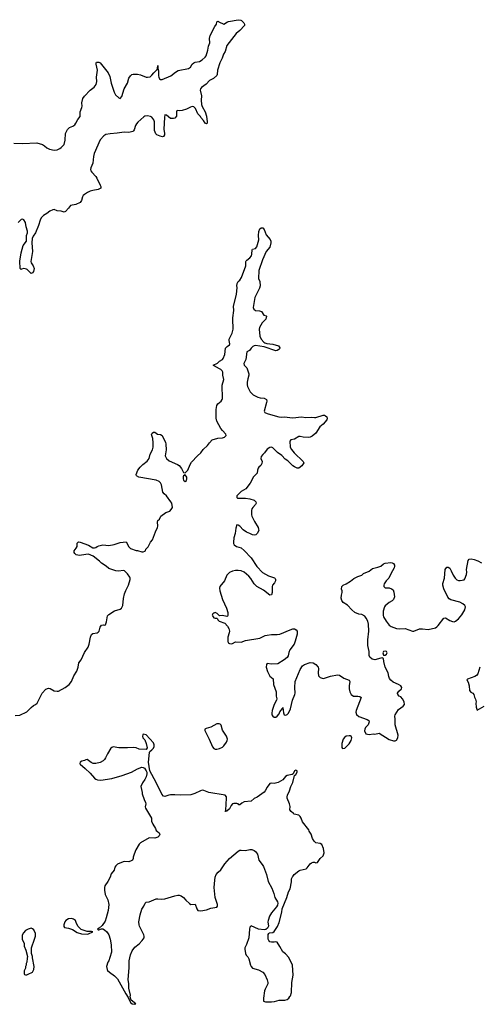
# Model space of a CAD drawing. Header units: inches. Extents: x 2354866 to 2448306, y 705012 to 877032.
# Tile 22 of 36: x 2400291 to 2406667, y 771245 to 784930. Entities that reach past the tile are written whole.
import ezdxf

# ---------------------------------------------------------------- set-up
doc = ezdxf.new("R2010")
doc.units = ezdxf.units.IN
doc.header["$MEASUREMENT"] = 0
doc.layers.add('C4707', color=7, linetype='Continuous')
doc.layers.add('C4708', color=7, linetype='Continuous')

msp = doc.modelspace()

# ---------------------------------------------------------------- linework, layer by layer
at = {"layer": 'C4707', "color": 6, "elevation": 100}
for points in [[(2400230, 775260), (2400295, 775265), (2400390, 775309), (2400449, 775371), (2400484, 775396), (2400512, 775410), (2400536, 775430), (2400602, 775570), (2400654, 775627), (2400690, 775641), (2400715, 775635), (2400770, 775603), (2400810, 775596), (2400830, 775598), (2400923, 775650), (2400978, 775690), (2401012, 775730), (2401043, 775810), (2401084, 775876), (2401103, 775930), (2401115, 775990), (2401145, 776035), (2401190, 776135), (2401244, 776210), (2401257, 776250), (2401274, 776350), (2401290, 776384), (2401310, 776399), (2401370, 776408), (2401383, 776417), (2401394, 776430), (2401410, 776485), (2401430, 776515), (2401458, 776518), (2401470, 776514), (2401482, 776518), (2401500, 776560), (2401514, 776646), (2401530, 776665), (2401607, 776713), (2401690, 776737), (2401707, 776753), (2401724, 776790), (2401734, 776886), (2401750, 776950), (2401765, 776995), (2401802, 777070), (2401827, 777150), (2401827, 777170), (2401822, 777182), (2401792, 777230), (2401750, 777272), (2401730, 777274), (2401670, 777266), (2401630, 777268), (2401530, 777301), (2401495, 777335), (2401430, 777376), (2401403, 777403), (2401312, 777472), (2401250, 777502), (2401210, 777499), (2401123, 777483), (2401078, 777490), (2401058, 777510), (2401050, 777526), (2401048, 777550), (2401076, 777584), (2401088, 777610), (2401090, 777654), (2401109, 777671), (2401134, 777670), (2401250, 777625), (2401310, 777591), (2401330, 777591), (2401350, 777596), (2401369, 777610), (2401390, 777617), (2401446, 777630), (2401530, 777623), (2401603, 777637), (2401690, 777664), (2401770, 777672), (2401810, 777602), (2401830, 777582), (2401910, 777551), (2401930, 777551), (2401990, 777532), (2402007, 777533), (2402030, 777542), (2402038, 777550), (2402046, 777570), (2402076, 777604), (2402109, 777670), (2402137, 777703), (2402177, 777810), (2402209, 777870), (2402214, 777890), (2402206, 777950), (2402214, 777970), (2402234, 777990), (2402255, 778030), (2402321, 778079), (2402379, 778101), (2402399, 778121), (2402414, 778150), (2402405, 778210), (2402393, 778230), (2402334, 778310), (2402299, 778339), (2402281, 778361), (2402265, 778465), (2402251, 778491), (2402232, 778512), (2402190, 778528), (2401948, 778570), (2401915, 778590), (2401909, 778609), (2401935, 778670), (2401965, 778710), (2402001, 778750), (2402065, 778795), (2402090, 778830), (2402106, 778890), (2402136, 778950), (2402148, 778990), (2402149, 779049), (2402142, 779110), (2402125, 779165), (2402135, 779185), (2402150, 779196), (2402170, 779196), (2402209, 779169), (2402250, 779163), (2402273, 779153), (2402289, 779110), (2402318, 779058), (2402325, 779030), (2402327, 778950), (2402316, 778870), (2402330, 778831), (2402370, 778798), (2402486, 778750), (2402510, 778733), (2402543, 778690), (2402570, 778638), (2402590, 778631), (2402629, 778670), (2402661, 778750), (2402682, 778778), (2402764, 778870), (2402809, 778911), (2402844, 778956), (2402902, 779010), (2402930, 779051), (2402969, 779090), (2403047, 779113), (2403110, 779120), (2403137, 779130), (2403161, 779150), (2403157, 779170), (2403110, 779220), (2403088, 779250), (2403032, 779350), (2403021, 779390), (2403023, 779510), (2403030, 779570), (2403045, 779590), (2403094, 779626), (2403108, 779650), (2403113, 779667), (2403104, 779850), (2403128, 779930), (2403116, 779990), (2403115, 780000)], [(2403477, 780000), (2403477, 779990), (2403461, 779939), (2403454, 779890), (2403454, 779854), (2403460, 779830), (2403496, 779756), (2403535, 779715), (2403602, 779682), (2403634, 779674), (2403692, 779670), (2403721, 779650), (2403726, 779630), (2403723, 779610), (2403691, 779490), (2403701, 779470), (2403730, 779456), (2403842, 779422), (2403892, 779412), (2403930, 779407), (2403970, 779409), (2404090, 779395), (2404210, 779410), (2404270, 779402), (2404350, 779406), (2404390, 779401), (2404410, 779403), (2404510, 779432), (2404530, 779432), (2404545, 779425), (2404561, 779410), (2404566, 779390), (2404559, 779370), (2404508, 779310), (2404465, 779270), (2404410, 779181), (2404358, 779142), (2404330, 779128), (2404310, 779125), (2404230, 779130), (2404190, 779137), (2404170, 779135), (2404110, 779099), (2404062, 779090), (2404046, 779074), (2404053, 778990), (2404070, 778955), (2404108, 778908), (2404232, 778790), (2404242, 778770), (2404216, 778730), (2404170, 778699), (2404150, 778699), (2404110, 778716), (2404090, 778729), (2404020, 778800), (2403984, 778824), (2403934, 778874), (2403876, 778916), (2403810, 778980), (2403790, 778987), (2403770, 778985), (2403730, 778963), (2403695, 778910), (2403670, 778886), (2403650, 778857), (2403645, 778830), (2403660, 778790), (2403659, 778761), (2403646, 778734), (2403615, 778710), (2403605, 778695), (2403597, 778670), (2403592, 778628), (2403543, 778577), (2403496, 778490), (2403437, 778410), (2403369, 778371), (2403311, 778310), (2403308, 778288), (2403320, 778280), (2403430, 778280), (2403490, 778270), (2403550, 778252), (2403573, 778230), (2403579, 778210), (2403571, 778190), (2403531, 778150), (2403517, 778130), (2403512, 778110), (2403516, 778050), (2403519, 778030), (2403555, 777955), (2403605, 777870), (2403613, 777850), (2403614, 777830), (2403593, 777790), (2403575, 777770), (2403550, 777764), (2403530, 777768), (2403490, 777789), (2403446, 777806), (2403398, 777838), (2403350, 777889), (2403330, 777904), (2403310, 777908), (2403296, 777864), (2403288, 777790), (2403268, 777730), (2403262, 777670), (2403264, 777650), (2403273, 777630), (2403305, 777610), (2403370, 777588), (2403414, 777554), (2403509, 777450), (2403590, 777330), (2403666, 777246), (2403750, 777200), (2403832, 777172), (2403842, 777162), (2403848, 777150), (2403848, 777130), (2403835, 777105), (2403807, 777070), (2403803, 777050), (2403802, 776970), (2403790, 776935), (2403770, 776933), (2403681, 777001), (2403587, 777050), (2403550, 777090), (2403503, 777163), (2403476, 777196), (2403411, 777251), (2403370, 777268), (2403330, 777273), (2403290, 777274), (2403250, 777267), (2403210, 777248), (2403188, 777230), (2403173, 777210), (2403139, 777130), (2403076, 777050), (2403067, 777030), (2403075, 776990), (2403112, 776872), (2403168, 776750), (2403184, 776690), (2403185, 776650), (2403180, 776640), (2403170, 776635), (2403110, 776649), (2403070, 776646), (2403038, 776678), (2403010, 776689), (2402990, 776681), (2402976, 776670), (2402968, 776652), (2402970, 776642), (2402990, 776618), (2403010, 776612), (2403033, 776613), (2403042, 776602), (2403045, 776590), (2403065, 776570), (2403141, 776541), (2403181, 776501), (2403197, 776470), (2403206, 776430), (2403204, 776410), (2403184, 776350), (2403183, 776290), (2403191, 776270), (2403210, 776259), (2403230, 776257), (2403250, 776262), (2403290, 776284), (2403370, 776280), (2403430, 776303), (2403630, 776333), (2403705, 776370), (2403730, 776377), (2403790, 776386), (2403870, 776384), (2403910, 776390), (2404050, 776452), (2404090, 776465), (2404110, 776464), (2404137, 776450), (2404149, 776429), (2404150, 776390), (2404122, 776290), (2404105, 776250), (2404049, 776170), (2404034, 776134), (2404023, 776090), (2404010, 776066), (2403970, 776031), (2403881, 775978), (2403791, 775971), (2403730, 775984), (2403722, 775970), (2403719, 775930), (2403735, 775870), (2403767, 775807), (2403813, 775770), (2403822, 775690), (2403857, 775590), (2403859, 775530), (2403867, 775490), (2403863, 775470), (2403827, 775413), (2403799, 775330), (2403795, 775290), (2403798, 775270), (2403810, 775248), (2403830, 775237), (2403850, 775236), (2403870, 775250), (2403897, 775283), (2403909, 775311), (2403944, 775356), (2403950, 775371), (2403958, 775298), (2403969, 775269), (2403990, 775264), (2404010, 775272), (2404030, 775290), (2404056, 775350), (2404082, 775470), (2404118, 775550), (2404121, 775570), (2404115, 775650), (2404123, 775730), (2404190, 775900), (2404221, 775950), (2404250, 775970), (2404330, 775994), (2404370, 775992), (2404410, 775970), (2404440, 775930), (2404445, 775910), (2404442, 775850), (2404447, 775810), (2404467, 775787), (2404510, 775775), (2404530, 775778), (2404613, 775807), (2404710, 775825), (2404738, 775818), (2404798, 775778), (2404873, 775750), (2404882, 775730), (2404872, 775670), (2404872, 775630), (2404879, 775590), (2404899, 775550), (2404930, 775526), (2404990, 775528), (2405022, 775522), (2405038, 775510), (2404968, 775330), (2404966, 775306), (2404973, 775273), (2405004, 775244), (2405124, 775204), (2405145, 775190), (2405151, 775171), (2405138, 775130), (2405101, 775090), (2405091, 775070), (2405086, 775046), (2405105, 775005), (2405150, 774996), (2405210, 775003), (2405230, 775001), (2405290, 775014), (2405430, 774925), (2405490, 774907), (2405510, 774907), (2405530, 774915), (2405550, 774950), (2405554, 774987), (2405512, 775130), (2405513, 775210), (2405506, 775250), (2405512, 775270), (2405559, 775341), (2405623, 775390), (2405639, 775410), (2405635, 775450), (2405614, 775490), (2405590, 775518), (2405569, 775530), (2405549, 775550), (2405545, 775565), (2405544, 775570), (2405563, 775597), (2405599, 775630), (2405604, 775650), (2405589, 775670), (2405557, 775690), (2405484, 775724), (2405453, 775750), (2405434, 775774), (2405422, 775802), (2405415, 775850), (2405372, 775932), (2405352, 776010), (2405348, 776050), (2405330, 776059), (2405310, 776057), (2405230, 776035), (2405210, 776036), (2405190, 776041), (2405158, 776070), (2405152, 776092), (2405150, 776150), (2405129, 776230), (2405132, 776310), (2405146, 776430), (2405141, 776530), (2405130, 776569), (2405110, 776613), (2405090, 776640), (2405050, 776662), (2405007, 776667), (2404950, 776689), (2404907, 776727), (2404850, 776794), (2404790, 776829), (2404770, 776858), (2404761, 776890), (2404764, 776930), (2404773, 776970), (2404773, 776990), (2404765, 777015), (2404769, 777050), (2404789, 777070), (2404830, 777087), (2404890, 777126), (2404936, 777164), (2404990, 777191), (2405050, 777211), (2405069, 777231), (2405150, 777266), (2405198, 777302), (2405270, 777319), (2405310, 777334), (2405350, 777365), (2405370, 777375), (2405450, 777384), (2405470, 777382), (2405488, 777370), (2405500, 777350), (2405503, 777330), (2405499, 777310), (2405451, 777230), (2405421, 777170), (2405385, 777130), (2405358, 777090), (2405352, 777070), (2405354, 777050), (2405370, 777034), (2405430, 777032), (2405460, 777020), (2405484, 777004), (2405495, 776975), (2405501, 776910), (2405488, 776872), (2405470, 776853), (2405430, 776829), (2405370, 776781), (2405361, 776770), (2405345, 776710), (2405344, 776650), (2405350, 776630), (2405384, 776570), (2405430, 776516), (2405457, 776497), (2405530, 776468), (2405570, 776462), (2405650, 776466), (2405752, 776432), (2405770, 776433), (2405850, 776463), (2405890, 776465), (2405970, 776454), (2406070, 776479), (2406090, 776491), (2406109, 776510), (2406190, 776613), (2406210, 776615), (2406270, 776581), (2406310, 776565), (2406330, 776563), (2406350, 776569), (2406390, 776601), (2406440, 776660), (2406481, 776730), (2406490, 776770), (2406480, 776790), (2406454, 776810), (2406410, 776833), (2406285, 776865), (2406261, 776881), (2406245, 776905), (2406190, 777018), (2406172, 777070), (2406175, 777095), (2406196, 777170), (2406208, 777290), (2406230, 777319), (2406250, 777321), (2406270, 777307), (2406292, 777270), (2406316, 777210), (2406347, 777167), (2406370, 777145), (2406390, 777136), (2406414, 777134), (2406470, 777143), (2406482, 777158), (2406503, 777217), (2406507, 777250), (2406502, 777290), (2406528, 777412), (2406542, 777430), (2406570, 777435), (2406610, 777427), (2406659, 777410), (2406710, 777380)], [(2406690, 775930), (2406662, 775838), (2406644, 775816), (2406620, 775800), (2406516, 775764), (2406507, 775753), (2406524, 775724), (2406540, 775670), (2406547, 775607), (2406564, 775584), (2406591, 775570), (2406603, 775550), (2406613, 775513), (2406628, 775488), (2406637, 775450), (2406634, 775430), (2406637, 775377), (2406650, 775334), (2406750, 775391)]]:
    msp.add_lwpolyline(points, dxfattribs=at)
for points in [[(2402590, 778602), (2402570, 778589), (2402564, 778576), (2402564, 778550), (2402568, 778532), (2402590, 778511), (2402610, 778525), (2402616, 778550), (2402614, 778570)], [(2405370, 776155), (2405350, 776149), (2405338, 776130), (2405350, 776098), (2405370, 776099), (2405390, 776111), (2405398, 776130), (2405390, 776149)], [(2403064, 775144), (2403030, 775142), (2402950, 775095), (2402882, 775078), (2402866, 775070), (2402863, 775050), (2402924, 774930), (2402970, 774825), (2402990, 774802), (2403010, 774792), (2403030, 774789), (2403070, 774798), (2403110, 774821), (2403130, 774839), (2403166, 774890), (2403176, 774910), (2403178, 774930), (2403167, 774970), (2403113, 775053), (2403090, 775124), (2403078, 775138)], [(2402010, 774998), (2402002, 774990), (2401998, 774970), (2402001, 774950), (2402030, 774922), (2402051, 774870), (2402062, 774810), (2402050, 774786), (2401950, 774789), (2401909, 774809), (2401870, 774816), (2401790, 774810), (2401671, 774811), (2401590, 774822), (2401570, 774816), (2401557, 774803), (2401512, 774728), (2401486, 774670), (2401471, 774649), (2401450, 774630), (2401410, 774608), (2401350, 774590), (2401313, 774593), (2401284, 774604), (2401230, 774646), (2401210, 774645), (2401190, 774633), (2401155, 774625), (2401132, 774610), (2401126, 774590), (2401130, 774582), (2401203, 774523), (2401270, 774457), (2401329, 774389), (2401350, 774373), (2401375, 774365), (2401418, 774362), (2401570, 774381), (2401715, 774425), (2401847, 774473), (2401930, 774519), (2401990, 774539), (2402010, 774538), (2402026, 774526), (2402051, 774490), (2402058, 774470), (2402061, 774450), (2402050, 774408), (2402031, 774370), (2401997, 774323), (2401976, 774270), (2401996, 774190), (2401996, 774170), (2402021, 774090), (2402039, 774050), (2402043, 774030), (2402035, 773990), (2402041, 773970), (2402080, 773900), (2402126, 773830), (2402126, 773790), (2402141, 773750), (2402179, 773690), (2402190, 773662), (2402205, 773645), (2402231, 773630), (2402238, 773610), (2402230, 773586), (2402214, 773570), (2402170, 773555), (2402090, 773559), (2401971, 773490), (2401951, 773469), (2401906, 773394), (2401881, 773330), (2401871, 773290), (2401871, 773270), (2401858, 773250), (2401843, 773237), (2401810, 773225), (2401750, 773229), (2401730, 773226), (2401650, 773192), (2401628, 773170), (2401615, 773150), (2401605, 773110), (2401561, 773059), (2401547, 773010), (2401516, 772950), (2401475, 772890), (2401468, 772870), (2401468, 772830), (2401479, 772770), (2401516, 772696), (2401530, 772630), (2401522, 772550), (2401495, 772445), (2401478, 772402), (2401438, 772342), (2401398, 772302), (2401374, 772290), (2401382, 772282), (2401390, 772282), (2401428, 772292), (2401448, 772292), (2401470, 772282), (2401505, 772250), (2401531, 772210), (2401551, 772151), (2401561, 772070), (2401566, 771970), (2401546, 771894), (2401531, 771849), (2401518, 771830), (2401498, 771770), (2401506, 771730), (2401514, 771714), (2401538, 771690), (2401610, 771641), (2401650, 771598), (2401767, 771390), (2401800, 771340), (2401832, 771270), (2401854, 771250), (2401890, 771245), (2401906, 771250), (2401842, 771302), (2401835, 771315), (2401828, 771348), (2401832, 771372), (2401809, 771469), (2401809, 771529), (2401798, 771590), (2401812, 771750), (2401812, 771850), (2401830, 771932), (2401853, 771990), (2401890, 772039), (2401953, 772087), (2401996, 772130), (2402020, 772170), (2402022, 772190), (2402018, 772210), (2401958, 772330), (2401950, 772350), (2401946, 772390), (2401964, 772490), (2401989, 772569), (2402017, 772610), (2402034, 772650), (2402050, 772666), (2402090, 772671), (2402190, 772711), (2402210, 772713), (2402268, 772708), (2402310, 772713), (2402450, 772753), (2402490, 772763), (2402510, 772763), (2402534, 772754), (2402570, 772731), (2402603, 772690), (2402650, 772645), (2402670, 772633), (2402730, 772635), (2402754, 772570), (2402770, 772548), (2402810, 772544), (2402890, 772557), (2402950, 772579), (2403030, 772594), (2403042, 772610), (2403041, 772630), (2403009, 772729), (2402996, 772870), (2403002, 772970), (2403010, 773013), (2403024, 773050), (2403050, 773082), (2403086, 773114), (2403143, 773197), (2403209, 773271), (2403327, 773373), (2403350, 773385), (2403370, 773388), (2403430, 773384), (2403490, 773398), (2403517, 773397), (2403550, 773384), (2403570, 773370), (2403597, 773330), (2403618, 773250), (2403664, 773190), (2403681, 773161), (2403721, 773050), (2403747, 772950), (2403798, 772858), (2403826, 772786), (2403839, 772730), (2403876, 772670), (2403879, 772650), (2403875, 772625), (2403861, 772599), (2403790, 772516), (2403762, 772470), (2403746, 772410), (2403743, 772390), (2403748, 772332), (2403736, 772304), (2403714, 772286), (2403690, 772282), (2403610, 772291), (2403510, 772334), (2403490, 772317), (2403484, 772290), (2403478, 772170), (2403445, 772075), (2403423, 772030), (2403419, 772010), (2403432, 771950), (2403439, 771930), (2403464, 771904), (2403478, 771878), (2403498, 771790), (2403508, 771768), (2403530, 771749), (2403610, 771723), (2403673, 771690), (2403698, 771658), (2403730, 771584), (2403740, 771550), (2403739, 771530), (2403704, 771456), (2403697, 771430), (2403679, 771330), (2403682, 771290), (2403710, 771279), (2403790, 771280), (2403836, 771284), (2403898, 771302), (2403978, 771302), (2404010, 771311), (2404034, 771330), (2404049, 771351), (2404057, 771363), (2404070, 771410), (2404076, 771550), (2404095, 771650), (2404082, 771790), (2404033, 771893), (2403985, 771945), (2403950, 771974), (2403910, 772050), (2403870, 772109), (2403850, 772114), (2403831, 772109), (2403790, 772109), (2403770, 772115), (2403753, 772130), (2403746, 772150), (2403747, 772213), (2403753, 772227), (2403763, 772237), (2403810, 772244), (2403830, 772256), (2403874, 772326), (2403900, 772380), (2403934, 772526), (2403941, 772570), (2404005, 772730), (2404027, 772810), (2404050, 772850), (2404069, 772949), (2404068, 772990), (2404082, 773018), (2404090, 773022), (2404109, 773051), (2404170, 773101), (2404190, 773111), (2404275, 773130), (2404290, 773141), (2404330, 773198), (2404350, 773211), (2404370, 773221), (2404390, 773221), (2404410, 773211), (2404430, 773218), (2404469, 773270), (2404510, 773308), (2404523, 773350), (2404515, 773410), (2404490, 773464), (2404470, 773480), (2404410, 773487), (2404387, 773510), (2404361, 773550), (2404344, 773610), (2404316, 773650), (2404309, 773670), (2404222, 773782), (2404206, 773830), (2404190, 773855), (2404170, 773874), (2404109, 773889), (2404097, 773897), (2404066, 773926), (2404049, 773950), (2404053, 773993), (2404044, 774030), (2404009, 774110), (2404009, 774130), (2404014, 774150), (2404044, 774210), (2404061, 774270), (2404089, 774330), (2404113, 774427), (2404130, 774441), (2404149, 774470), (2404149, 774490), (2404130, 774498), (2404111, 774490), (2404091, 774449), (2404080, 774440), (2404010, 774425), (2403988, 774412), (2403950, 774366), (2403885, 774330), (2403830, 774313), (2403790, 774317), (2403770, 774313), (2403730, 774261), (2403703, 774210), (2403688, 774192), (2403595, 774125), (2403550, 774105), (2403510, 774070), (2403410, 774061), (2403378, 774042), (2403350, 774017), (2403338, 774018), (2403329, 774030), (2403310, 774037), (2403270, 774036), (2403251, 774030), (2403231, 774010), (2403210, 773964), (2403170, 773928), (2403150, 773926), (2403156, 773944), (2403168, 774110), (2403168, 774130), (2403150, 774151), (2402922, 774190), (2402850, 774217), (2402830, 774220), (2402806, 774214), (2402725, 774175), (2402670, 774157), (2402530, 774150), (2402450, 774156), (2402390, 774156), (2402367, 774153), (2402310, 774133), (2402290, 774138), (2402266, 774166), (2402188, 774330), (2402100, 774490), (2402082, 774610), (2402094, 774746), (2402101, 774759), (2402130, 774781), (2402150, 774805), (2402159, 774830), (2402159, 774850), (2402150, 774879), (2402049, 774989)], [(2404870, 774977), (2404830, 774970), (2404805, 774955), (2404787, 774930), (2404770, 774870), (2404770, 774814), (2404778, 774798), (2404810, 774805), (2404873, 774867), (2404899, 774910), (2404908, 774950), (2404898, 774970), (2404890, 774975)], [(2401010, 772436), (2400970, 772435), (2400931, 772410), (2400919, 772390), (2400905, 772350), (2400905, 772325), (2400913, 772313), (2400970, 772305), (2401026, 772286), (2401090, 772245), (2401150, 772225), (2401230, 772221), (2401250, 772226), (2401306, 772250), (2401290, 772255), (2401230, 772255), (2401144, 772284), (2401105, 772325), (2401081, 772370), (2401069, 772410), (2401038, 772430)], [(2400450, 772302), (2400410, 772289), (2400370, 772269), (2400342, 772238), (2400325, 772205), (2400325, 772150), (2400352, 772090), (2400353, 772053), (2400377, 771997), (2400402, 771910), (2400393, 771887), (2400392, 771830), (2400382, 771810), (2400382, 771790), (2400372, 771770), (2400372, 771748), (2400354, 771710), (2400354, 771670), (2400358, 771658), (2400370, 771654), (2400390, 771654), (2400410, 771662), (2400468, 771692), (2400488, 771730), (2400494, 771770), (2400468, 771890), (2400468, 771910), (2400455, 771950), (2400455, 772030), (2400499, 772150), (2400509, 772191), (2400509, 772230), (2400490, 772278), (2400470, 772295)]]:
    msp.add_lwpolyline(points, close=True, dxfattribs=at)
at = {"layer": 'C4708', "color": 6, "elevation": 100}
for points in [[(2400210, 783215), (2400330, 783209), (2400530, 783221), (2400610, 783196), (2400638, 783178), (2400670, 783148), (2400705, 783130), (2400770, 783117), (2400810, 783122), (2400850, 783139), (2400870, 783153), (2400910, 783197), (2400925, 783255), (2400929, 783350), (2400955, 783405), (2400986, 783434), (2401030, 783452), (2401056, 783470), (2401073, 783490), (2401098, 783542), (2401130, 783587), (2401130, 783650), (2401155, 783710), (2401158, 783730), (2401154, 783774), (2401167, 783833), (2401193, 783867), (2401272, 783950), (2401328, 783992), (2401355, 784030), (2401366, 784070), (2401360, 784130), (2401375, 784230), (2401355, 784310), (2401354, 784330), (2401361, 784339), (2401390, 784342), (2401410, 784332), (2401519, 784190), (2401543, 784143), (2401563, 784050), (2401603, 783923), (2401625, 783885), (2401670, 783843), (2401690, 783836), (2401710, 783865), (2401745, 783970), (2401790, 784050), (2401810, 784118), (2401830, 784150), (2401850, 784169), (2401870, 784175), (2401930, 784174), (2401970, 784164), (2402050, 784132), (2402070, 784130), (2402103, 784137), (2402130, 784159), (2402155, 784190), (2402203, 784237), (2402209, 784250), (2402210, 784294), (2402214, 784290), (2402211, 784250), (2402219, 784219), (2402220, 784150), (2402225, 784130), (2402237, 784110), (2402250, 784098), (2402270, 784097), (2402391, 784149), (2402458, 784202), (2402496, 784224), (2402638, 784250), (2402668, 784270), (2402689, 784310), (2402714, 784330), (2402730, 784339), (2402790, 784350), (2402830, 784374), (2402871, 784410), (2402883, 784430), (2402907, 784507), (2402916, 784564), (2402937, 784610), (2402931, 784670), (2402940, 784710), (2403003, 784837), (2403029, 784870), (2403030, 784894), (2403036, 784904), (2403050, 784911), (2403061, 784901), (2403130, 784868), (2403178, 784902), (2403194, 784906), (2403330, 784930), (2403364, 784924), (2403377, 784917), (2403407, 784887), (2403415, 784870), (2403417, 784850), (2403350, 784780), (2403301, 784739), (2403170, 784573), (2403148, 784490), (2403126, 784450), (2403106, 784394), (2403090, 784369), (2403075, 784330), (2403042, 784230), (2403038, 784170), (2403030, 784154), (2402985, 784115), (2402930, 784086), (2402884, 784036), (2402817, 783990), (2402805, 783970), (2402802, 783950), (2402819, 783870), (2402812, 783810), (2402819, 783750), (2402826, 783726), (2402871, 783649), (2402887, 783590), (2402899, 783510), (2402896, 783490), (2402890, 783485), (2402869, 783490), (2402847, 783527), (2402810, 783569), (2402804, 783584), (2402770, 783622), (2402736, 783696), (2402710, 783718), (2402690, 783722), (2402664, 783716), (2402610, 783687), (2402550, 783669), (2402510, 783664), (2402490, 783669), (2402478, 783662), (2402471, 783649), (2402470, 783590), (2402450, 783564), (2402430, 783556), (2402390, 783559), (2402330, 783602), (2402310, 783606), (2402303, 783570), (2402295, 783410), (2402304, 783350), (2402303, 783330), (2402290, 783309), (2402276, 783304), (2402244, 783310), (2402199, 783330), (2402184, 783344), (2402164, 783390), (2402165, 783510), (2402158, 783538), (2402130, 783575), (2402110, 783585), (2402070, 783592), (2402032, 783588), (2402019, 783581), (2401932, 783508), (2401915, 783485), (2401902, 783458), (2401882, 783398), (2401874, 783386), (2401862, 783378), (2401810, 783364), (2401746, 783366), (2401648, 783352), (2401550, 783346), (2401490, 783333), (2401463, 783317), (2401410, 783261), (2401328, 783070), (2401318, 783030), (2401306, 782934), (2401280, 782870), (2401277, 782850), (2401280, 782830), (2401292, 782810), (2401349, 782750), (2401362, 782730), (2401410, 782630), (2401417, 782610), (2401417, 782590), (2401381, 782570), (2401310, 782558), (2401270, 782545), (2401236, 782530), (2401190, 782501), (2401173, 782487), (2401164, 782470), (2401150, 782415), (2401131, 782390), (2401070, 782363), (2400998, 782350), (2400971, 782310), (2400930, 782265), (2400910, 782255), (2400870, 782269), (2400810, 782275), (2400770, 782292), (2400750, 782289), (2400710, 782270), (2400670, 782238), (2400624, 782210), (2400590, 782176), (2400574, 782146), (2400552, 782070), (2400510, 781970), (2400478, 781922), (2400466, 781890), (2400460, 781830), (2400469, 781710), (2400447, 781570), (2400452, 781550), (2400477, 781510), (2400491, 781470), (2400481, 781430), (2400470, 781410), (2400450, 781404), (2400397, 781457), (2400384, 781464), (2400350, 781470), (2400316, 781464), (2400310, 781458), (2400298, 781470), (2400292, 781572), (2400313, 781690), (2400340, 781790), (2400384, 781850), (2400388, 781930), (2400399, 781970), (2400400, 781990), (2400379, 782050), (2400373, 782110), (2400350, 782150), (2400330, 782156), (2400310, 782152), (2400270, 782110)], [(2403115, 780000), (2403114, 780030), (2403107, 780050), (2403088, 780068), (2403009, 780110), (2402982, 780130), (2403043, 780157), (2403070, 780186), (2403110, 780206), (2403121, 780219), (2403143, 780277), (2403154, 780366), (2403176, 780390), (2403209, 780410), (2403215, 780425), (2403204, 780470), (2403205, 780490), (2403245, 780575), (2403258, 780630), (2403260, 780670), (2403253, 780730), (2403253, 780787), (2403269, 780890), (2403265, 780950), (2403306, 781110), (2403315, 781210), (2403309, 781231), (2403315, 781265), (2403329, 781290), (2403350, 781311), (2403373, 781347), (2403433, 781510), (2403437, 781570), (2403441, 781579), (2403450, 781590), (2403490, 781621), (2403512, 781650), (2403518, 781670), (2403521, 781730), (2403530, 781739), (2403570, 781751), (2403586, 781774), (2403616, 781870), (2403610, 781930), (2403614, 781986), (2403630, 782022), (2403650, 782038), (2403663, 782037), (2403670, 782036), (2403690, 782016), (2403720, 781940), (2403774, 781874), (2403782, 781850), (2403782, 781830), (2403767, 781770), (2403719, 781710), (2403666, 781594), (2403617, 781443), (2403611, 781331), (2403631, 781290), (2403634, 781230), (2403623, 781197), (2403562, 781070), (2403537, 780930), (2403546, 780906), (2403568, 780888), (2403625, 780885), (2403655, 780875), (2403685, 780825), (2403716, 780816), (2403722, 780810), (2403711, 780770), (2403663, 780717), (2403626, 780650), (2403622, 780630), (2403629, 780530), (2403650, 780490), (2403686, 780446), (2403698, 780438), (2403728, 780428), (2403810, 780419), (2403890, 780395), (2403907, 780370), (2403904, 780356), (2403895, 780345), (2403870, 780333), (2403850, 780330), (2403690, 780382), (2403570, 780401), (2403550, 780397), (2403532, 780388), (2403510, 780366), (2403487, 780333), (2403448, 780312), (2403433, 780207), (2403408, 780150), (2403411, 780130), (2403447, 780090), (2403477, 780010), (2403477, 780000)]]:
    msp.add_lwpolyline(points, dxfattribs=at)

doc.saveas('drawing.dxf')
